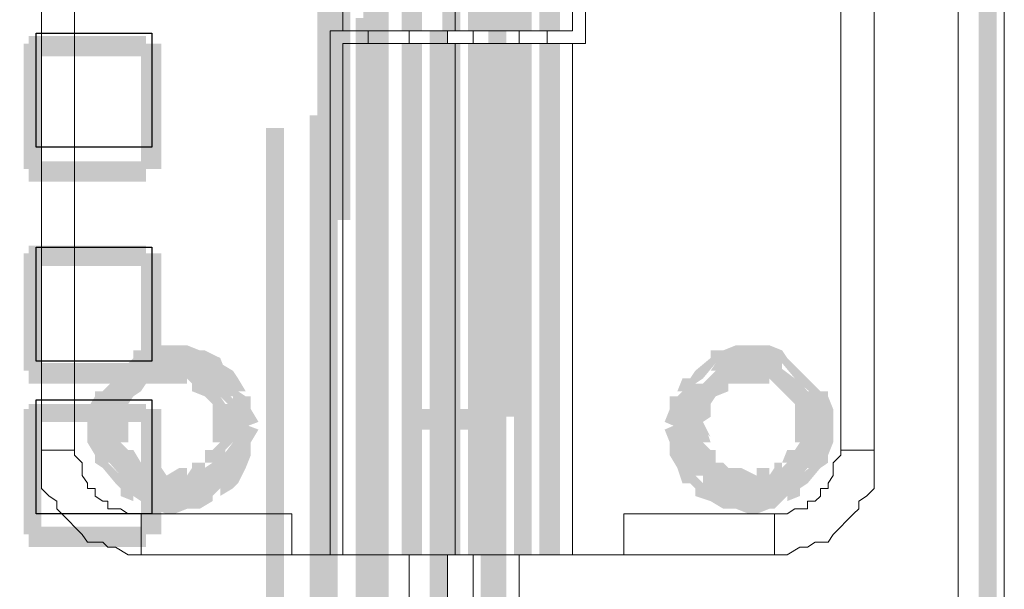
# Model space of a CAD drawing. Header units: millimetres. Extents: x -91 to 1961, y -1152 to 358.
# Tile 145 of 256: x 73.85 to 80.23, y 157.71 to 161.4. Entities that reach past the tile are written whole.
import ezdxf

# ---------------------------------------------------------------- set-up
doc = ezdxf.new("R2010")
doc.units = ezdxf.units.MM
doc.header["$MEASUREMENT"] = 0
doc.layers.get('0').update_dxf_attribs({"linetype": 'CONTINUOUS'})

msp = doc.modelspace()

# ---------------------------------------------------------------- hatches: boundary and pattern name
at = {"true_color": 0xaaaaaa}
h = msp.add_hatch(color=253, dxfattribs=at)
h.paths.add_polyline_path([(74.4179, 176.0703), (74.5503, 176.0703), (74.5503, 175.9876), (74.4179, 175.9876)])
h.paths.add_polyline_path([(34.1813, 128.1239), (36.6795, 128.1239), (36.6795, 127.9915), (34.1813, 127.9915)])
h.paths.add_polyline_path([(32.957, 144.5527), (33.0397, 144.5527), (33.0397, 144.4369), (32.957, 144.4369)])
h.paths.add_polyline_path([(76.3206, 158.8308), (76.4529, 158.8308), (76.4529, 157.9374), (76.3206, 157.9374)])
h.paths.add_polyline_path([(33.1721, 124.9969), (33.2879, 124.9969), (33.2879, 124.9473), (33.1721, 124.9473)])
h.paths.add_polyline_path([(76.3206, 164.638), (76.4529, 164.638), (76.4529, 163.7445), (76.3206, 163.7445)])
h.paths.add_polyline_path([(76.3206, 132.1442), (76.4529, 132.1442), (76.4529, 131.2673), (76.3206, 131.2673)])
h.paths.add_polyline_path([(76.3206, 137.9514), (76.4529, 137.9514), (76.4529, 137.058), (76.3206, 137.058)])
h.paths.add_polyline_path([(32.957, 148.5896), (33.0397, 148.5896), (33.0397, 148.4573), (32.957, 148.4573)])
h.paths.add_polyline_path([(66.9728, 176.7487), (67.0887, 176.7487), (67.0887, 176.6659), (66.9728, 176.6659)])
h = msp.add_hatch(color=253, dxfattribs=at)
h.paths.add_polyline_path([(30.4587, 171.322), (30.5746, 171.322), (30.5746, 171.2062), (30.4587, 171.2062)])
h.paths.add_polyline_path([(29.615, 171.2393), (29.7308, 171.2393), (29.7308, 171.2062), (29.615, 171.2062)])
h.paths.add_polyline_path([(76.7507, 164.638), (76.8831, 164.638), (76.8831, 161.329), (76.7507, 161.329)])
h.paths.add_polyline_path([(32.1132, 124.6991), (32.229, 124.6991), (32.229, 124.5668), (32.1132, 124.5668)])
h = msp.add_hatch(color=253, dxfattribs=at)
h.paths.add_polyline_path([(73.872, 129.1827), (73.9878, 129.1827), (73.9878, 128.372), (73.872, 128.372)])
h.paths.add_polyline_path([(73.6569, 171.0242), (75.8242, 171.0242), (75.8242, 170.9084), (73.6569, 170.9084)])
h.paths.add_polyline_path([(73.9051, 159.1782), (74.6661, 159.1782), (74.6661, 159.0459), (73.9051, 159.0459)])
h.paths.add_polyline_path([(73.9051, 131.5982), (74.6661, 131.5982), (74.6661, 131.4659), (73.9051, 131.4659)])
h.paths.add_polyline_path([(73.9051, 165.5314), (74.6661, 165.5314), (74.6661, 165.399), (73.9051, 165.399)])
h.paths.add_polyline_path([(73.872, 161.2463), (73.9878, 161.2463), (73.9878, 160.4356), (73.872, 160.4356)])
h.paths.add_polyline_path([(73.872, 135.2877), (73.9878, 135.2877), (73.9878, 134.477), (73.872, 134.477)])
h.paths.add_polyline_path([(73.9051, 144.0564), (74.6661, 144.0564), (74.6661, 143.924), (73.9051, 143.924)])
h.paths.add_polyline_path([(73.9051, 139.0103), (74.6661, 139.0103), (74.6661, 138.8779), (73.9051, 138.8779)])
h.paths.add_polyline_path([(74.633, 162.5533), (74.7654, 162.5533), (74.7654, 161.7923), (74.633, 161.7923)])
h = msp.add_hatch(color=253, dxfattribs=at)
h.paths.add_polyline_path([(76.9989, 171.0242), (76.9989, 164.671), (76.8831, 164.671), (76.8831, 171.0242)])
h.paths.add_polyline_path([(76.9989, 161.4945), (76.9989, 155.1413), (76.8831, 155.1413), (76.8831, 161.4945)])
h.paths.add_polyline_path([(76.9989, 151.9647), (76.9989, 145.6116), (76.8831, 145.6116), (76.8831, 151.9647)])
h.paths.add_polyline_path([(76.9989, 142.435), (76.9989, 136.0818), (76.8831, 136.0818), (76.8831, 142.435)])
h.paths.add_polyline_path([(76.9989, 132.9053), (76.9989, 126.5521), (76.8831, 126.5521), (76.8831, 132.9053)])
h = msp.add_hatch(color=253, dxfattribs=at)
h.paths.add_polyline_path([(80.1755, 171.0242), (80.1755, 164.671), (80.0597, 164.671), (80.0597, 171.0242)])
h.paths.add_polyline_path([(80.1755, 161.4945), (80.1755, 155.1413), (80.0597, 155.1413), (80.0597, 161.4945)])
h.paths.add_polyline_path([(80.1755, 151.9647), (80.1755, 145.6116), (80.0597, 145.6116), (80.0597, 151.9647)])
h.paths.add_polyline_path([(80.1755, 142.435), (80.1755, 136.0818), (80.0597, 136.0818), (80.0597, 142.435)])
h.paths.add_polyline_path([(80.1755, 132.9053), (80.1755, 126.5521), (80.0597, 126.5521), (80.0597, 132.9053)])
h = msp.add_hatch(color=253, dxfattribs=at)
h.paths.add_polyline_path([(75.907, 170.9911), (75.907, 164.638), (75.7746, 164.638), (75.7746, 170.9911)])
h.paths.add_polyline_path([(75.907, 161.4614), (75.907, 155.1082), (75.7746, 155.1082), (75.7746, 161.4614)])
h.paths.add_polyline_path([(75.907, 151.9316), (75.907, 145.5785), (75.7746, 145.5785), (75.7746, 151.9316)])
h.paths.add_polyline_path([(75.907, 142.4019), (75.907, 136.0488), (75.7746, 136.0488), (75.7746, 142.4019)])
h.paths.add_polyline_path([(75.907, 132.8722), (75.907, 126.519), (75.7746, 126.519), (75.7746, 132.8722)])
h.paths.add_polyline_path([(75.907, 123.3424), (75.907, 116.9893), (75.7746, 116.9893), (75.7746, 123.3424)])
h.paths.add_polyline_path([(75.907, 113.8127), (75.907, 112.4561), (75.7746, 112.4561), (75.7746, 113.8127)])
h = msp.add_hatch(color=253, dxfattribs=at)
h.paths.add_polyline_path([(75.8573, 112.4561), (75.8573, 118.8092), (75.9897, 118.8092), (75.9897, 112.4561)])
h.paths.add_polyline_path([(75.8573, 121.9858), (75.8573, 128.3389), (75.9897, 128.3389), (75.9897, 121.9858)])
h.paths.add_polyline_path([(75.8573, 131.5155), (75.8573, 137.8687), (75.9897, 137.8687), (75.9897, 131.5155)])
h.paths.add_polyline_path([(75.8573, 141.0453), (75.8573, 147.3984), (75.9897, 147.3984), (75.9897, 141.0453)])
h.paths.add_polyline_path([(75.8573, 150.575), (75.8573, 156.9281), (75.9897, 156.9281), (75.9897, 150.575)])
h.paths.add_polyline_path([(75.8573, 160.1047), (75.8573, 166.4579), (75.9897, 166.4579), (75.9897, 160.1047)])
h.paths.add_polyline_path([(75.8573, 169.6344), (75.8573, 170.9911), (75.9897, 170.9911), (75.9897, 169.6344)])
h = msp.add_hatch(color=253, dxfattribs=at)
h.paths.add_polyline_path([(76.6184, 170.8588), (76.6184, 164.5056), (76.5026, 164.5056), (76.5026, 170.8588)])
h.paths.add_polyline_path([(76.6184, 161.329), (76.6184, 154.9759), (76.5026, 154.9759), (76.5026, 161.329)])
h.paths.add_polyline_path([(76.6184, 151.7993), (76.6184, 145.4461), (76.5026, 145.4461), (76.5026, 151.7993)])
h.paths.add_polyline_path([(76.6184, 142.2696), (76.6184, 135.9164), (76.5026, 135.9164), (76.5026, 142.2696)])
h.paths.add_polyline_path([(76.6184, 132.7398), (76.6184, 126.3867), (76.5026, 126.3867), (76.5026, 132.7398)])
h = msp.add_hatch(color=253, dxfattribs=at)
h.paths.add_polyline_path([(76.0724, 116.4433), (77.2967, 116.4433), (77.2967, 116.311), (76.0724, 116.311)])
h.paths.add_polyline_path([(74.633, 147.7293), (74.7654, 147.7293), (74.7654, 146.9352), (74.633, 146.9352)])
h.paths.add_polyline_path([(73.872, 169.9653), (73.9878, 169.9653), (73.9878, 169.2043), (73.872, 169.2043)])
h.paths.add_polyline_path([(73.872, 151.4188), (73.9878, 151.4188), (73.9878, 150.6577), (73.872, 150.6577)])
h.paths.add_polyline_path([(73.872, 132.8722), (73.9878, 132.8722), (73.9878, 132.1111), (73.872, 132.1111)])
h.paths.add_polyline_path([(73.872, 140.3173), (73.9878, 140.3173), (73.9878, 139.5231), (73.872, 139.5231)])
h.paths.add_polyline_path([(73.872, 133.931), (73.9878, 133.931), (73.9878, 133.1204), (73.872, 133.1204)])
h.paths.add_polyline_path([(75.907, 170.4451), (76.0724, 170.4451), (76.0724, 170.3128), (75.907, 170.3128)])
h.paths.add_polyline_path([(76.1551, 168.526), (76.8831, 168.526), (76.8831, 168.4101), (76.1551, 168.4101)])
h.paths.add_polyline_path([(73.872, 137.6536), (73.9878, 137.6536), (73.9878, 136.8429), (73.872, 136.8429)])
h.paths.add_polyline_path([(73.9051, 164.2078), (74.6661, 164.2078), (74.6661, 164.092), (73.9051, 164.092)])
h.paths.add_polyline_path([(75.907, 168.526), (76.0724, 168.526), (76.0724, 168.4101), (75.907, 168.4101)])
h.paths.add_polyline_path([(74.633, 168.6583), (74.7654, 168.6583), (74.7654, 167.8476), (74.633, 167.8476)])
h.paths.add_polyline_path([(74.633, 150.1117), (74.7654, 150.1117), (74.7654, 149.301), (74.633, 149.301)])
h.paths.add_polyline_path([(74.633, 159.8896), (74.7654, 159.8896), (74.7654, 159.1286), (74.633, 159.1286)])
h.paths.add_polyline_path([(73.9051, 163.6618), (74.6661, 163.6618), (74.6661, 163.5295), (73.9051, 163.5295)])
h = msp.add_hatch(color=253, dxfattribs=at)
h.paths.add_polyline_path([(75.4437, 125.758), (75.4437, 132.1111), (75.5595, 132.1111), (75.5595, 125.758)])
h.paths.add_polyline_path([(75.4437, 135.2877), (75.4437, 141.6409), (75.5595, 141.6409), (75.5595, 135.2877)])
h.paths.add_polyline_path([(75.4437, 144.8174), (75.4437, 151.1706), (75.5595, 151.1706), (75.5595, 144.8174)])
h.paths.add_polyline_path([(75.4437, 154.3472), (75.4437, 160.7003), (75.5595, 160.7003), (75.5595, 154.3472)])
h.paths.add_polyline_path([(75.4437, 163.8769), (75.4437, 170.1473), (75.5595, 170.1473), (75.5595, 163.8769)])
h = msp.add_hatch(color=253, dxfattribs=at)
h.paths.add_polyline_path([(75.725, 125.8407), (75.725, 132.1939), (75.8573, 132.1939), (75.8573, 125.8407)])
h.paths.add_polyline_path([(75.725, 135.3704), (75.725, 141.7236), (75.8573, 141.7236), (75.8573, 135.3704)])
h.paths.add_polyline_path([(75.725, 144.9002), (75.725, 151.2533), (75.8573, 151.2533), (75.8573, 144.9002)])
h.paths.add_polyline_path([(75.725, 154.4299), (75.725, 160.783), (75.8573, 160.783), (75.8573, 154.4299)])
h.paths.add_polyline_path([(75.725, 163.9596), (75.725, 170.0481), (75.8573, 170.0481), (75.8573, 163.9596)])
h = msp.add_hatch(color=253, dxfattribs=at)
h.paths.add_polyline_path([(73.872, 159.8896), (73.9878, 159.8896), (73.9878, 159.1286), (73.872, 159.1286)])
h.paths.add_polyline_path([(73.872, 136.5947), (73.9878, 136.5947), (73.9878, 135.784), (73.872, 135.784)])
h.paths.add_polyline_path([(73.9051, 138.1996), (74.6661, 138.1996), (74.6661, 138.0838), (73.9051, 138.0838)])
h.paths.add_polyline_path([(73.872, 156.2002), (73.9878, 156.2002), (73.9878, 155.406), (73.872, 155.406)])
h.paths.add_polyline_path([(73.9051, 170.015), (74.6661, 170.015), (74.6661, 169.8826), (73.9051, 169.8826)])
h.paths.add_polyline_path([(73.9051, 150.7073), (74.6661, 150.7073), (74.6661, 150.575), (73.9051, 150.575)])
h.paths.add_polyline_path([(73.6569, 112.4891), (75.8242, 112.4891), (75.8242, 112.3733), (73.6569, 112.3733)])
h.paths.add_polyline_path([(73.9051, 158.1194), (74.6661, 158.1194), (74.6661, 157.987), (73.9051, 157.987)])
h.paths.add_polyline_path([(73.9051, 127.8757), (74.6661, 127.8757), (74.6661, 127.7433), (73.9051, 127.7433)])
h.paths.add_polyline_path([(74.633, 153.8343), (74.7654, 153.8343), (74.7654, 153.0236), (74.633, 153.0236)])
h.paths.add_polyline_path([(73.9051, 152.5273), (74.6661, 152.5273), (74.6661, 152.3949), (73.9051, 152.3949)])
h.paths.add_polyline_path([(73.9051, 149.3507), (74.6661, 149.3507), (74.6661, 149.2183), (73.9051, 149.2183)])
h.paths.add_polyline_path([(73.9051, 140.6151), (74.6661, 140.6151), (74.6661, 140.4993), (73.9051, 140.4993)])
h.paths.add_polyline_path([(74.633, 148.7551), (74.7654, 148.7551), (74.7654, 147.994), (74.633, 147.994)])
h.paths.add_polyline_path([(73.9051, 158.9135), (74.6661, 158.9135), (74.6661, 158.7977), (73.9051, 158.7977)])
h = msp.add_hatch(color=253, dxfattribs=at)
h.paths.add_polyline_path([(76.0228, 126.4694), (76.0228, 132.8225), (76.1551, 132.8225), (76.1551, 126.4694)])
h.paths.add_polyline_path([(76.0228, 135.9991), (76.0228, 142.3523), (76.1551, 142.3523), (76.1551, 135.9991)])
h.paths.add_polyline_path([(76.0228, 145.5289), (76.0228, 151.882), (76.1551, 151.882), (76.1551, 145.5289)])
h.paths.add_polyline_path([(76.0228, 155.0586), (76.0228, 161.4117), (76.1551, 161.4117), (76.1551, 155.0586)])
h.paths.add_polyline_path([(76.0228, 164.5883), (76.0228, 169.3863), (76.1551, 169.3863), (76.1551, 164.5883)])
h = msp.add_hatch(color=253, dxfattribs=at)
h.paths.add_polyline_path([(76.1055, 126.8996), (76.1055, 133.2527), (76.2379, 133.2527), (76.2379, 126.8996)])
h.paths.add_polyline_path([(76.1055, 136.4293), (76.1055, 142.7824), (76.2379, 142.7824), (76.2379, 136.4293)])
h.paths.add_polyline_path([(76.1055, 145.959), (76.1055, 152.3122), (76.2379, 152.3122), (76.2379, 145.959)])
h.paths.add_polyline_path([(76.1055, 155.4888), (76.1055, 161.8419), (76.2379, 161.8419), (76.2379, 155.4888)])
h.paths.add_polyline_path([(76.1055, 165.0185), (76.1055, 168.4929), (76.2379, 168.4929), (76.2379, 165.0185)])
h = msp.add_hatch(color=253, dxfattribs=at)
h.paths.add_polyline_path([(76.9658, 168.4929), (76.9658, 162.1397), (76.8335, 162.1397), (76.8335, 168.4929)])
h.paths.add_polyline_path([(76.9658, 158.9631), (76.9658, 152.61), (76.8335, 152.61), (76.8335, 158.9631)])
h.paths.add_polyline_path([(76.9658, 149.4334), (76.9658, 143.0802), (76.8335, 143.0802), (76.8335, 149.4334)])
h.paths.add_polyline_path([(76.9658, 139.9037), (76.9658, 133.5505), (76.8335, 133.5505), (76.8335, 139.9037)])
h.paths.add_polyline_path([(76.9658, 130.3739), (76.9658, 126.8996), (76.8335, 126.8996), (76.8335, 130.3739)])
h = msp.add_hatch(color=253, dxfattribs=at)
h.paths.add_polyline_path([(73.9051, 167.8973), (74.6661, 167.8973), (74.6661, 167.7649), (73.9051, 167.7649)])
h.paths.add_polyline_path([(74.633, 164.9358), (74.7654, 164.9358), (74.7654, 164.1747), (74.633, 164.1747)])
h.paths.add_polyline_path([(73.9051, 162.603), (74.6661, 162.603), (74.6661, 162.4706), (73.9051, 162.4706)])
h.paths.add_polyline_path([(73.9051, 135.8337), (74.6661, 135.8337), (74.6661, 135.7013), (73.9051, 135.7013)])
h.paths.add_polyline_path([(73.9051, 153.8839), (74.6661, 153.8839), (74.6661, 153.7516), (73.9051, 153.7516)])
h.paths.add_polyline_path([(73.872, 126.519), (73.9878, 126.519), (73.9878, 125.7083), (73.872, 125.7083)])
h.paths.add_polyline_path([(74.633, 129.1827), (74.7654, 129.1827), (74.7654, 128.372), (74.633, 128.372)])
h.paths.add_polyline_path([(73.9051, 161.2959), (74.6661, 161.2959), (74.6661, 161.1636), (73.9051, 161.1636)])
h = msp.add_hatch(color=253, dxfattribs=at)
h.paths.add_polyline_path([(73.872, 145.0656), (73.9878, 145.0656), (73.9878, 144.2549), (73.872, 144.2549)])
h.paths.add_polyline_path([(73.9051, 134.5266), (74.6661, 134.5266), (74.6661, 134.3943), (73.9051, 134.3943)])
h.paths.add_polyline_path([(73.9051, 145.6612), (74.6661, 145.6612), (74.6661, 145.5289), (73.9051, 145.5289)])
h.paths.add_polyline_path([(73.9051, 129.2324), (74.6661, 129.2324), (74.6661, 129.1), (73.9051, 129.1)])
h.paths.add_polyline_path([(74.633, 151.4188), (74.7654, 151.4188), (74.7654, 150.6577), (74.633, 150.6577)])
h.paths.add_polyline_path([(73.872, 141.3431), (73.9878, 141.3431), (73.9878, 140.582), (73.872, 140.582)])
h.paths.add_polyline_path([(74.633, 156.2002), (74.7654, 156.2002), (74.7654, 155.406), (74.633, 155.406)])
h.paths.add_polyline_path([(73.872, 163.6122), (73.9878, 163.6122), (73.9878, 162.818), (73.872, 162.818)])
h.paths.add_polyline_path([(74.633, 167.3016), (74.7654, 167.3016), (74.7654, 166.5406), (74.633, 166.5406)])
h.paths.add_polyline_path([(73.9051, 132.9053), (74.6661, 132.9053), (74.6661, 132.7895), (73.9051, 132.7895)])
h.paths.add_polyline_path([(73.872, 147.7293), (73.9878, 147.7293), (73.9878, 146.9352), (73.872, 146.9352)])
h.paths.add_polyline_path([(74.633, 161.2463), (74.7654, 161.2463), (74.7654, 160.4356), (74.633, 160.4356)])
h.paths.add_polyline_path([(73.872, 153.8343), (73.9878, 153.8343), (73.9878, 153.0236), (73.872, 153.0236)])
h = msp.add_hatch(color=253, dxfattribs=at)
h.paths.add_polyline_path([(73.9051, 166.5902), (74.6661, 166.5902), (74.6661, 166.4579), (73.9051, 166.4579)])
h.paths.add_polyline_path([(73.9051, 143.2953), (74.6661, 143.2953), (74.6661, 143.163), (73.9051, 143.163)])
h.paths.add_polyline_path([(74.633, 136.5947), (74.7654, 136.5947), (74.7654, 135.784), (74.633, 135.784)])
h.paths.add_polyline_path([(73.9051, 160.4852), (74.6661, 160.4852), (74.6661, 160.3529), (73.9051, 160.3529)])
h.paths.add_polyline_path([(73.9051, 153.0732), (74.6661, 153.0732), (74.6661, 152.9409), (73.9051, 152.9409)])
h.paths.add_polyline_path([(73.872, 162.5533), (73.9878, 162.5533), (73.9878, 161.7923), (73.872, 161.7923)])
h.paths.add_polyline_path([(76.1551, 126.9326), (76.8831, 126.9326), (76.8831, 126.8168), (76.1551, 126.8168)])
h.paths.add_polyline_path([(73.872, 166.2924), (73.9878, 166.2924), (73.9878, 165.4817), (73.872, 165.4817)])
h.paths.add_polyline_path([(73.872, 157.5237), (73.9878, 157.5237), (73.9878, 156.7131), (73.872, 156.7131)])
h.paths.add_polyline_path([(73.872, 146.3726), (73.9878, 146.3726), (73.9878, 145.6116), (73.872, 145.6116)])
h.paths.add_polyline_path([(73.9051, 125.758), (74.6661, 125.758), (74.6661, 125.6256), (73.9051, 125.6256)])
h.paths.add_polyline_path([(77.2636, 116.9066), (77.3794, 116.9066), (77.3794, 116.3937), (77.2636, 116.3937)])
h.paths.add_polyline_path([(74.633, 163.6122), (74.7654, 163.6122), (74.7654, 162.818), (74.633, 162.818)])
h.paths.add_polyline_path([(73.872, 164.9358), (73.9878, 164.9358), (73.9878, 164.1747), (73.872, 164.1747)])
h.paths.add_polyline_path([(73.9051, 130.7876), (74.6661, 130.7876), (74.6661, 130.6717), (73.9051, 130.6717)])
h.paths.add_polyline_path([(73.9051, 159.9393), (74.6661, 159.9393), (74.6661, 159.8069), (73.9051, 159.8069)])
h.paths.add_polyline_path([(74.633, 133.931), (74.7654, 133.931), (74.7654, 133.1204), (74.633, 133.1204)])
h = msp.add_hatch(color=253, dxfattribs=at)
h.paths.add_polyline_path([(31.8154, 124.6991), (31.9312, 124.6991), (31.9312, 124.5668), (31.8154, 124.5668)])
h.paths.add_polyline_path([(77.0486, 161.2463), (77.1644, 161.2463), (77.1644, 157.9374), (77.0486, 157.9374)])
h.paths.add_polyline_path([(32.6592, 148.6227), (32.7915, 148.6227), (32.7915, 148.4904), (32.6592, 148.4904)])
h.paths.add_polyline_path([(77.0486, 164.638), (77.1644, 164.638), (77.1644, 161.329), (77.0486, 161.329)])
h.paths.add_polyline_path([(74.633, 126.519), (74.7654, 126.519), (74.7654, 125.7083), (74.633, 125.7083)])
h.paths.add_polyline_path([(73.872, 158.8804), (73.9878, 158.8804), (73.9878, 158.0697), (73.872, 158.0697)])
h.paths.add_polyline_path([(75.8242, 112.4891), (76.0724, 112.4891), (76.0724, 112.3733), (75.8242, 112.3733)])
h.paths.add_polyline_path([(73.9051, 133.17), (74.6661, 133.17), (74.6661, 133.0376), (73.9051, 133.0376)])
h.paths.add_polyline_path([(75.907, 124.8149), (76.0724, 124.8149), (76.0724, 124.6991), (75.907, 124.6991)])
h.paths.add_polyline_path([(74.633, 127.8261), (74.7654, 127.8261), (74.7654, 127.065), (74.633, 127.065)])
h = msp.add_hatch(color=253, dxfattribs=at)
h.paths.add_polyline_path([(77.214, 164.638), (77.3464, 164.638), (77.3464, 161.329), (77.214, 161.329)])
h.paths.add_polyline_path([(76.0724, 164.638), (76.2048, 164.638), (76.2048, 161.329), (76.0724, 161.329)])
h.paths.add_polyline_path([(76.9658, 163.7445), (77.0816, 163.7445), (77.0816, 161.329), (76.9658, 161.329)])
for points in [[(76.5853, 164.638), (76.5853, 161.329), (76.7011, 161.329), (76.7011, 164.638)], [(76.9658, 161.2463), (76.9658, 158.8308), (77.0816, 158.8308), (77.0816, 161.2463)], [(75.2617, 158.7481), (75.2286, 158.8308), (75.2286, 158.8804), (75.2286, 158.9631), (75.2617, 158.9135), (75.2286, 158.9631), (75.179, 158.9631), (75.1459, 159.0459), (75.179, 158.9962), (75.0963, 159.0459), (75.0466, 159.0789), (75.0136, 159.1782), (75.0466, 159.1286), (74.9639, 159.1286), (74.8812, 159.1782), (74.7985, 159.1782), (74.7158, 159.1782), (74.7654, 159.1782), (74.6661, 159.1286), (74.633, 159.1286), (74.5834, 159.1286), (74.633, 159.1782), (74.5503, 159.0789), (74.5007, 159.0459), (74.4179, 158.9631), (74.4676, 158.9962), (74.4676, 158.9631), (74.4676, 158.9135), (74.4179, 158.8308), (74.4179, 158.8804), (74.4179, 158.7977), (74.2856, 158.7977), (74.2856, 158.8804), (74.3352, 158.9631), (74.3352, 158.9962), (74.3849, 158.9962), (74.4676, 159.0789), (74.5007, 159.1286), (74.5834, 159.2113), (74.5834, 159.2609), (74.633, 159.2609), (74.7158, 159.294), (74.7985, 159.294), (74.8812, 159.294), (74.9308, 159.294), (75.0136, 159.2609), (74.9639, 159.2609), (75.0466, 159.2609), (75.1459, 159.2113), (75.179, 159.1286), (75.1459, 159.1782), (75.2286, 159.1286), (75.2617, 159.0789), (75.3114, 158.9962), (75.2617, 158.9962), (75.3114, 158.9631), (75.3444, 158.9631), (75.3444, 158.8804), (75.3941, 158.7977)], [(75.179, 158.7977), (75.179, 158.9135), (75.2286, 158.8804), (75.1459, 158.9631), (75.0466, 159.0459), (74.9639, 159.1286), (74.9639, 159.0789), (74.8481, 159.1286), (74.8812, 159.1286), (74.7654, 159.0789), (74.633, 159.0459), (74.633, 159.0789), (74.5503, 158.9962), (74.4676, 158.9135), (74.5007, 158.9135), (74.4676, 158.7977), (74.4676, 158.8308), (74.4676, 158.6984), (74.451, 158.715), (74.5007, 158.6157), (74.5503, 158.4999), (74.633, 158.4006), (74.633, 158.4502), (74.7654, 158.4006), (74.7158, 158.4006), (74.8481, 158.4006), (74.8481, 158.4172), (74.9639, 158.4502), (75.0466, 158.4999), (75.0466, 158.4502), (75.1459, 158.533), (75.1294, 158.533), (75.2286, 158.6653), (75.179, 158.6653), (75.179, 158.7977), (75.3114, 158.7977), (75.3114, 158.6653), (75.2617, 158.6157), (75.179, 158.4999), (75.0963, 158.4006), (75.0963, 158.3675), (75.0136, 158.3179), (75.0136, 158.3344), (74.8812, 158.2848), (74.8481, 158.2848), (74.7158, 158.2848), (74.5834, 158.3179), (74.5834, 158.3675), (74.5007, 158.4502), (74.3849, 158.5826), (74.3352, 158.6653), (74.3352, 158.6984), (74.3352, 158.8308), (74.3849, 158.9631), (74.4179, 158.9631), (74.5007, 159.0459), (74.5834, 159.1286), (74.5834, 159.1782), (74.7158, 159.2113), (74.8481, 159.2609), (74.8812, 159.2609), (75.0136, 159.2113), (75.0136, 159.1782), (75.0963, 159.0789), (75.179, 158.9962), (75.2617, 158.9135), (75.3114, 158.9135), (75.3114, 158.7977)], [(79.0008, 158.7977), (79.0008, 158.8804), (79.0008, 158.8308), (78.9512, 158.9135), (78.9512, 158.9631), (78.9512, 158.9962), (79.0008, 158.9631), (78.9016, 159.0459), (78.8685, 159.0789), (78.7857, 159.1782), (78.7857, 159.1286), (78.7361, 159.1286), (78.6534, 159.1782), (78.5707, 159.1782), (78.4879, 159.1782), (78.521, 159.1782), (78.4383, 159.1286), (78.4052, 159.1286), (78.3225, 159.1286), (78.3556, 159.1782), (78.2729, 159.0789), (78.2232, 159.0459), (78.2729, 159.0459), (78.2232, 158.9631), (78.1901, 158.9631), (78.1405, 158.9135), (78.1901, 158.9631), (78.1901, 158.8804), (78.1901, 158.8308), (78.1405, 158.7481), (78.0247, 158.7977), (78.0578, 158.8804), (78.0578, 158.9631), (78.1074, 158.9631), (78.1405, 158.9962), (78.1074, 158.9962), (78.1405, 159.0789), (78.1901, 159.0789), (78.2232, 159.1286), (78.3225, 159.2113), (78.3225, 159.2609), (78.4052, 159.2609), (78.4879, 159.294), (78.5707, 159.294), (78.6534, 159.294), (78.703, 159.294), (78.7857, 159.2609), (78.7361, 159.2609), (78.7857, 159.2609), (78.8188, 159.2113), (78.9016, 159.1286), (78.9512, 159.0789), (79.0339, 158.9962), (79.0835, 158.9962), (79.0835, 158.9631), (79.1166, 158.8804), (79.1166, 158.7977)], [(78.9512, 158.7481), (78.9016, 158.8804), (78.8685, 158.9631), (78.9016, 158.9631), (78.8188, 159.0459), (78.703, 159.1286), (78.6203, 159.1286), (78.6534, 159.1286), (78.521, 159.0789), (78.4052, 159.0459), (78.4052, 159.0789), (78.3225, 158.9962), (78.2232, 158.9135), (78.2729, 158.9135), (78.2232, 158.7977), (78.2232, 158.8308), (78.2232, 158.6984), (78.2232, 158.715), (78.2729, 158.6157), (78.3225, 158.4999), (78.3059, 158.4999), (78.4052, 158.4006), (78.4052, 158.4502), (78.521, 158.4006), (78.4879, 158.4006), (78.6203, 158.4006), (78.6037, 158.4172), (78.703, 158.4502), (78.6865, 158.4502), (78.8188, 158.4999), (78.8188, 158.4502), (78.9016, 158.533), (78.8685, 158.533), (78.9016, 158.6653), (78.9512, 158.7977), (79.0835, 158.7481), (79.0339, 158.6157), (79.0008, 158.4999), (78.9512, 158.4999), (78.8685, 158.4006), (78.8685, 158.3675), (78.7361, 158.3179), (78.7361, 158.3344), (78.6534, 158.2848), (78.6203, 158.2848), (78.4879, 158.2848), (78.3556, 158.3179), (78.3556, 158.3675), (78.2729, 158.4502), (78.1405, 158.5826), (78.1074, 158.6653), (78.1074, 158.6984), (78.1074, 158.8308), (78.1405, 158.9631), (78.1901, 158.9631), (78.2729, 159.0459), (78.3556, 159.1286), (78.3556, 159.1782), (78.4879, 159.2113), (78.6203, 159.2609), (78.6534, 159.2609), (78.7361, 159.1782), (78.8685, 159.0789), (78.8685, 159.0955), (78.9512, 158.9962), (79.0008, 158.9962), (79.0339, 158.9135), (79.0835, 158.7977)], [(75.0963, 158.7977), (75.0963, 158.8308), (75.0963, 158.9135), (75.1459, 158.8804), (75.0963, 158.9135), (75.0466, 158.9631), (75.0466, 158.9962), (75.0963, 158.9631), (75.0466, 158.9962), (75.0466, 158.9631), (74.9639, 158.9962), (74.9639, 159.0459), (74.9308, 159.0789), (74.9308, 159.0459), (74.8812, 159.0459), (74.7985, 159.0459), (74.7654, 159.0459), (74.6661, 159.0459), (74.7158, 159.0789), (74.6661, 159.0459), (74.633, 158.9962), (74.5834, 158.9631), (74.5503, 158.9135), (74.5007, 158.8804), (74.5503, 158.9135), (74.5503, 158.8308), (74.5503, 158.7977), (74.4179, 158.7977), (74.4179, 158.8308), (74.4179, 158.9135), (74.4676, 158.9135), (74.5007, 158.9631), (74.5503, 158.9962), (74.5834, 159.0459), (74.633, 159.0789), (74.6661, 159.1286), (74.6661, 159.1782), (74.7654, 159.1782), (74.7985, 159.1782), (74.8812, 159.1782), (74.9308, 159.1782), (74.9639, 159.1286), (75.0136, 159.0789), (75.0136, 159.1286), (75.0963, 159.0789), (75.0963, 159.0459), (75.1459, 158.9962), (75.179, 158.9962), (75.179, 158.9631), (75.1459, 158.9631), (75.179, 158.9135), (75.2286, 158.9135), (75.2286, 158.8308), (75.2286, 158.7977)], [(78.8685, 158.7977), (78.8685, 158.8308), (78.8685, 158.9135), (78.9016, 158.8804), (78.8685, 158.9135), (78.8188, 158.9631), (78.7857, 158.9962), (78.7361, 159.0459), (78.703, 159.0789), (78.703, 159.0459), (78.6203, 159.0459), (78.5707, 159.0459), (78.4879, 159.0459), (78.4383, 159.0459), (78.4879, 159.0789), (78.4383, 159.0459), (78.4383, 158.9962), (78.3556, 158.9631), (78.3556, 158.9962), (78.3225, 158.9631), (78.3556, 158.9962), (78.3556, 158.9631), (78.3225, 158.9135), (78.2729, 158.8804), (78.3225, 158.9135), (78.3225, 158.8308), (78.2729, 158.7977), (78.2232, 158.7481), (78.1901, 158.7977), (78.2232, 158.8308), (78.1901, 158.8308), (78.1901, 158.9135), (78.2232, 158.9135), (78.2729, 158.9631), (78.2232, 158.9631), (78.2232, 158.9962), (78.2729, 158.9962), (78.3225, 159.0459), (78.3225, 159.0789), (78.4052, 159.1286), (78.4052, 159.0789), (78.4383, 159.1286), (78.4383, 159.1782), (78.4879, 159.1782), (78.5707, 159.1782), (78.6203, 159.1782), (78.703, 159.1782), (78.7361, 159.1286), (78.7857, 159.0789), (78.8188, 159.0459), (78.8685, 158.9962), (78.9016, 158.9631), (78.9512, 158.9135), (79.0008, 158.9135), (79.0008, 158.8308), (79.0008, 158.7977)], [(76.3702, 158.8804), (76.3702, 158.7481), (76.668, 158.7481), (76.668, 158.8804)], [(76.668, 158.8804), (76.668, 158.7481), (76.9989, 158.7481), (76.9989, 158.8804)], [(74.4179, 158.7977), (74.4179, 158.6984), (74.4179, 158.715), (74.4676, 158.6157), (74.451, 158.6157), (74.4676, 158.533), (74.4179, 158.533), (74.5007, 158.4502), (74.5503, 158.4006), (74.5503, 158.4502), (74.633, 158.4006), (74.633, 158.3675), (74.6661, 158.3179), (74.633, 158.3675), (74.7158, 158.3675), (74.7654, 158.3675), (74.8481, 158.3179), (74.7985, 158.3179), (74.8812, 158.3675), (74.9639, 158.3675), (75.0466, 158.4006), (75.0466, 158.3675), (75.0963, 158.4006), (75.0963, 158.4502), (75.179, 158.4999), (75.1459, 158.4502), (75.179, 158.533), (75.2286, 158.6157), (75.2286, 158.6984), (75.2286, 158.715), (75.2617, 158.7977), (75.3941, 158.7481), (75.3444, 158.6653), (75.3444, 158.6984), (75.3444, 158.6157), (75.3444, 158.5826), (75.3114, 158.4999), (75.2617, 158.4006), (75.2286, 158.3675), (75.1459, 158.3179), (75.1459, 158.3675), (75.0963, 158.3179), (75.0963, 158.2848), (75.0136, 158.2352), (74.9639, 158.2352), (74.8812, 158.2352), (74.9308, 158.2352), (74.8481, 158.2021), (74.7985, 158.2021), (74.7158, 158.2352), (74.633, 158.2352), (74.633, 158.2848), (74.5834, 158.3179), (74.5834, 158.2848), (74.5007, 158.3179), (74.5007, 158.3675), (74.4676, 158.4006), (74.3849, 158.4999), (74.3352, 158.533), (74.3352, 158.6157), (74.3352, 158.5826), (74.2856, 158.6653), (74.2856, 158.6984), (74.2856, 158.7977)], [(74.5503, 158.7977), (74.5503, 158.6984), (74.5503, 158.6653), (74.5007, 158.6653), (74.5503, 158.6157), (74.5834, 158.6157), (74.633, 158.533), (74.5834, 158.533), (74.633, 158.4999), (74.5834, 158.533), (74.633, 158.533), (74.6661, 158.4999), (74.7158, 158.4502), (74.6661, 158.4999), (74.7654, 158.4999), (74.7985, 158.4502), (74.8481, 158.4006), (74.7985, 158.4502), (74.8812, 158.4999), (74.9308, 158.4999), (74.9308, 158.4502), (74.9639, 158.4999), (74.9639, 158.533), (75.0466, 158.533), (75.0466, 158.4999), (75.0963, 158.533), (75.0466, 158.533), (75.0466, 158.6157), (75.0963, 158.6157), (75.1459, 158.6653), (75.0963, 158.6653), (75.0963, 158.6984), (75.0963, 158.7977), (75.2286, 158.7977), (75.2286, 158.6984), (75.2286, 158.6653), (75.179, 158.6157), (75.1459, 158.5826), (75.179, 158.6157), (75.179, 158.533), (75.1459, 158.4999), (75.0963, 158.4502), (75.0466, 158.4006), (74.9639, 158.4006), (75.0136, 158.4502), (74.9639, 158.4006), (74.9308, 158.3675), (74.8812, 158.3675), (74.9308, 158.3675), (74.8481, 158.3179), (74.7985, 158.3675), (74.7654, 158.4006), (74.7654, 158.3675), (74.6661, 158.3675), (74.6661, 158.4006), (74.633, 158.4502), (74.633, 158.4006), (74.5834, 158.4006), (74.5834, 158.4502), (74.5503, 158.4999), (74.5007, 158.4999), (74.4676, 158.5826), (74.5007, 158.5826), (74.4676, 158.6157), (74.4179, 158.6653), (74.4179, 158.6984), (74.4179, 158.7977)], [(78.1405, 158.7977), (78.1901, 158.6984), (78.1901, 158.715), (78.1901, 158.6157), (78.2232, 158.533), (78.2729, 158.4502), (78.2232, 158.4502), (78.2729, 158.4006), (78.2729, 158.4502), (78.3556, 158.4006), (78.4383, 158.3675), (78.4052, 158.3675), (78.4879, 158.3675), (78.521, 158.3675), (78.6203, 158.3179), (78.5707, 158.3179), (78.6534, 158.3675), (78.7361, 158.3675), (78.7361, 158.3179), (78.7857, 158.3675), (78.7857, 158.4006), (78.8685, 158.4502), (78.8685, 158.4006), (78.9016, 158.4502), (79.0008, 158.533), (78.9512, 158.533), (78.9512, 158.6157), (79.0008, 158.6984), (78.9843, 158.715), (79.0008, 158.7977), (79.1166, 158.7977), (79.1166, 158.6984), (79.1166, 158.6653), (79.0835, 158.5826), (79.0835, 158.6157), (79.0835, 158.533), (79.0339, 158.4999), (78.9512, 158.4006), (78.9016, 158.3675), (78.9016, 158.3179), (78.8188, 158.2848), (78.8188, 158.3179), (78.7857, 158.2848), (78.7361, 158.2352), (78.6534, 158.2352), (78.703, 158.2352), (78.6203, 158.2021), (78.5707, 158.2021), (78.4879, 158.2352), (78.4052, 158.2352), (78.3225, 158.2848), (78.2232, 158.3179), (78.2232, 158.3675), (78.1901, 158.4006), (78.1405, 158.4006), (78.1074, 158.4999), (78.0578, 158.5826), (78.0578, 158.6157), (78.0578, 158.6984), (78.0578, 158.6653), (78.0247, 158.7481)], [(78.2729, 158.7977), (78.3225, 158.6984), (78.3059, 158.715), (78.3225, 158.6653), (78.2729, 158.6653), (78.3225, 158.6157), (78.3556, 158.6157), (78.3556, 158.533), (78.3225, 158.533), (78.3556, 158.4999), (78.3225, 158.533), (78.4052, 158.533), (78.4383, 158.4999), (78.4879, 158.4502), (78.4383, 158.4999), (78.4879, 158.4999), (78.521, 158.4999), (78.6203, 158.4502), (78.5707, 158.4006), (78.6203, 158.4502), (78.6203, 158.4999), (78.703, 158.4999), (78.703, 158.4502), (78.7361, 158.4999), (78.7361, 158.533), (78.7857, 158.533), (78.7857, 158.4999), (78.8188, 158.533), (78.7857, 158.533), (78.8188, 158.6157), (78.8685, 158.6157), (78.9016, 158.6653), (78.8685, 158.6653), (78.8685, 158.6984), (78.8685, 158.7977), (79.0008, 158.7977), (79.0008, 158.6984), (79.0008, 158.6653), (78.9512, 158.6157), (78.9016, 158.5826), (78.9512, 158.5826), (78.9016, 158.4999), (78.8685, 158.4999), (78.8188, 158.4502), (78.7857, 158.4006), (78.7361, 158.4006), (78.7857, 158.4502), (78.7361, 158.4006), (78.703, 158.3675), (78.6203, 158.3675), (78.6534, 158.4006), (78.6203, 158.3675), (78.5707, 158.3179), (78.4879, 158.3675), (78.4383, 158.3675), (78.4383, 158.4006), (78.4052, 158.4502), (78.4052, 158.4006), (78.3225, 158.4006), (78.3225, 158.4502), (78.2729, 158.4999), (78.2232, 158.533), (78.2232, 158.6157), (78.2729, 158.5826), (78.2232, 158.6157), (78.1901, 158.6653), (78.1901, 158.6984), (78.1901, 158.6653), (78.1405, 158.7481)]]:
    msp.add_hatch(color=253, dxfattribs=at).paths.add_polyline_path(points)
h = msp.add_hatch(color=253, dxfattribs=at)
h.paths.add_polyline_path([(76.668, 163.7942), (76.9989, 163.7942), (76.9989, 163.6618), (76.668, 163.6618)])
h.paths.add_polyline_path([(76.0724, 161.2463), (76.2048, 161.2463), (76.2048, 157.9374), (76.0724, 157.9374)])
h = msp.add_hatch(color=253, dxfattribs=at)
h.paths.add_polyline_path([(76.3206, 163.7445), (76.4529, 163.7445), (76.4529, 161.329), (76.3206, 161.329)])
h.paths.add_polyline_path([(77.1644, 124.6495), (77.2967, 124.6495), (77.2967, 124.5668), (77.1644, 124.5668)])
h = msp.add_hatch(color=253, dxfattribs=at)
h.paths.add_polyline_path([(34.3964, 141.7236), (36.4645, 141.7236), (36.4645, 141.5912), (34.3964, 141.5912)])
h.paths.add_polyline_path([(76.5853, 161.2463), (76.7011, 161.2463), (76.7011, 157.9374), (76.5853, 157.9374)])
h = msp.add_hatch(color=253, dxfattribs=at)
h.paths.add_polyline_path([(77.214, 161.2463), (77.3464, 161.2463), (77.3464, 157.9374), (77.214, 157.9374)])
h.paths.add_polyline_path([(76.3206, 161.2463), (76.4529, 161.2463), (76.4529, 158.8308), (76.3206, 158.8308)])
h = msp.add_hatch(color=253, dxfattribs=at)
h.paths.add_polyline_path([(78.3225, 124.6991), (78.4383, 124.6991), (78.4383, 124.5668), (78.3225, 124.5668)])
h.paths.add_polyline_path([(76.7507, 161.2463), (76.8831, 161.2463), (76.8831, 157.9374), (76.7507, 157.9374)])
h = msp.add_hatch(color=253, dxfattribs=at)
h.paths.add_polyline_path([(73.872, 142.6997), (73.9878, 142.6997), (73.9878, 141.889), (73.872, 141.889)])
h.paths.add_polyline_path([(73.9051, 132.1442), (74.6661, 132.1442), (74.6661, 132.0284), (73.9051, 132.0284)])
h.paths.add_polyline_path([(73.9051, 146.9682), (74.6661, 146.9682), (74.6661, 146.8524), (73.9051, 146.8524)])
h.paths.add_polyline_path([(73.872, 131.5486), (73.9878, 131.5486), (73.9878, 130.7545), (73.872, 130.7545)])
h.paths.add_polyline_path([(73.9051, 130.2416), (74.6661, 130.2416), (74.6661, 130.1092), (73.9051, 130.1092)])
h.paths.add_polyline_path([(73.9051, 156.7627), (74.6661, 156.7627), (74.6661, 156.6303), (73.9051, 156.6303)])
h.paths.add_polyline_path([(73.872, 155.1413), (73.9878, 155.1413), (73.9878, 154.3472), (73.872, 154.3472)])
h.paths.add_polyline_path([(73.9051, 128.4217), (74.6661, 128.4217), (74.6661, 128.2893), (73.9051, 128.2893)])
h.paths.add_polyline_path([(74.633, 158.8804), (74.7654, 158.8804), (74.7654, 158.0697), (74.633, 158.0697)])
h.paths.add_polyline_path([(74.633, 137.6536), (74.7654, 137.6536), (74.7654, 136.8429), (74.633, 136.8429)])
h.paths.add_polyline_path([(73.9051, 141.3761), (74.6661, 141.3761), (74.6661, 141.2603), (73.9051, 141.2603)])
h.paths.add_polyline_path([(74.633, 142.6997), (74.7654, 142.6997), (74.7654, 141.889), (74.633, 141.889)])
h.paths.add_polyline_path([(73.9051, 145.1152), (74.6661, 145.1152), (74.6661, 144.9829), (73.9051, 144.9829)])
h.paths.add_polyline_path([(73.872, 152.4776), (73.9878, 152.4776), (73.9878, 151.6669), (73.872, 151.6669)])
h.paths.add_polyline_path([(73.9051, 140.3669), (74.6661, 140.3669), (74.6661, 140.2346), (73.9051, 140.2346)])
h.paths.add_polyline_path([(73.9051, 157.5568), (74.6661, 157.5568), (74.6661, 157.441), (73.9051, 157.441)])

# ---------------------------------------------------------------- linework, layer by layer
at = {"color": 7, "linetype": 'Continuous', "lineweight": 5}
for points in [[(79.9273, 171.0242), (79.9273, 124.8149), (79.9273, 124.8149)], [(76.668, 164.638), (76.668, 161.329), (76.668, 161.329)], [(76.3702, 161.329), (76.3702, 161.2463), (76.3702, 161.2463)], [(77.0816, 161.2463), (77.0816, 161.329), (77.0816, 161.329)], [(76.668, 157.9374), (76.668, 161.2463), (76.668, 161.2463)], [(74.2029, 158.6157), (73.9878, 158.6157), (73.9878, 158.6157)], [(79.1663, 158.6157), (79.3813, 158.6157), (79.3813, 158.6157)], [(74.633, 158.2021), (74.633, 157.9374), (74.633, 157.9374)], [(78.7361, 158.2021), (78.7361, 157.9374), (78.7361, 157.9374)], [(76.3702, 157.9374), (76.3702, 137.9514), (76.3702, 137.9514)], [(77.0816, 137.9514), (77.0816, 157.9374), (77.0816, 157.9374)]]:
    msp.add_lwpolyline(points, dxfattribs=at)
at = {"color": 7, "linetype": 'Continuous', "lineweight": 20}
for points in [[(80.2251, 124.8149), (80.2251, 171.0242), (80.2251, 171.0242)], [(75.9401, 164.638), (75.9401, 161.329), (75.9401, 161.329)], [(77.4291, 164.638), (77.4291, 161.329), (77.4291, 161.329)], [(77.5118, 164.638), (77.5118, 161.2463), (77.5118, 161.2463)], [(73.9878, 158.6157), (73.9878, 163.9596), (73.9878, 163.9596)], [(74.2029, 163.9596), (74.2029, 158.6157), (74.2029, 158.6157)], [(79.1663, 158.6157), (79.1663, 163.9596), (79.1663, 163.9596)], [(79.3813, 163.9596), (79.3813, 158.6157), (79.3813, 158.6157)], [(75.8573, 157.9374), (75.8573, 161.329), (75.8573, 161.329)], [(75.9401, 161.329), (75.8573, 161.329), (75.8573, 161.329)], [(76.668, 161.329), (75.9401, 161.329), (75.9401, 161.329)], [(76.1055, 161.2463), (76.1055, 161.329), (76.1055, 161.329)], [(76.6184, 161.329), (76.6184, 161.2463), (76.6184, 161.2463)], [(77.4291, 161.329), (76.668, 161.329), (76.668, 161.329)], [(76.7838, 161.329), (76.7838, 161.2463), (76.7838, 161.2463)], [(77.2636, 161.329), (77.2636, 161.2463), (77.2636, 161.2463)], [(75.9401, 157.9374), (75.9401, 161.2463), (75.9401, 161.2463)], [(75.9401, 161.2463), (76.668, 161.2463), (76.668, 161.2463)], [(76.668, 161.2463), (77.4291, 161.2463), (77.4291, 161.2463)], [(77.4291, 157.9374), (77.4291, 161.2463), (77.4291, 161.2463)], [(77.4291, 161.2463), (77.5118, 161.2463), (77.5118, 161.2463)], [(73.9878, 158.6157), (73.9878, 158.533), (73.9878, 158.533)], [(74.2029, 158.6157), (74.2029, 158.5826), (74.2029, 158.5826)], [(74.2029, 158.5826), (74.2525, 158.533), (74.2525, 158.533)], [(79.1166, 158.533), (79.1663, 158.5826), (79.1663, 158.5826)], [(79.1663, 158.5826), (79.1663, 158.6157), (79.1663, 158.6157)], [(79.3813, 158.533), (79.3813, 158.6157), (79.3813, 158.6157)], [(73.9878, 158.533), (73.9878, 158.4999), (73.9878, 158.4999)], [(73.9878, 158.4999), (73.9878, 158.4502), (73.9878, 158.4502)], [(74.2525, 158.533), (74.2525, 158.4999), (74.2525, 158.4999)], [(74.2525, 158.4999), (74.2525, 158.4502), (74.2525, 158.4502)], [(79.1166, 158.4999), (79.1166, 158.533), (79.1166, 158.533)], [(79.1166, 158.4502), (79.1166, 158.4999), (79.1166, 158.4999)], [(79.3813, 158.4999), (79.3813, 158.533), (79.3813, 158.533)], [(79.3813, 158.4502), (79.3813, 158.4999), (79.3813, 158.4999)], [(73.9878, 158.4502), (73.9878, 158.3675), (73.9878, 158.3675)], [(74.2525, 158.4502), (74.2856, 158.4006), (74.2856, 158.4006)], [(79.0835, 158.4006), (79.1166, 158.4502), (79.1166, 158.4502)], [(79.3813, 158.3675), (79.3813, 158.4502), (79.3813, 158.4502)], [(73.9878, 158.3675), (74.0374, 158.3179), (74.0374, 158.3179)], [(74.2856, 158.4006), (74.2856, 158.3675), (74.2856, 158.3675)], [(74.2856, 158.3675), (74.3352, 158.3675), (74.3352, 158.3675)], [(74.3352, 158.3675), (74.3352, 158.3179), (74.3352, 158.3179)], [(79.0339, 158.3179), (79.0339, 158.3675), (79.0339, 158.3675)], [(79.0339, 158.3675), (79.0835, 158.3675), (79.0835, 158.3675)], [(79.0835, 158.3675), (79.0835, 158.4006), (79.0835, 158.4006)], [(79.3317, 158.3179), (79.3813, 158.3675), (79.3813, 158.3675)], [(74.0374, 158.3179), (74.0871, 158.2848), (74.0871, 158.2848)], [(74.3352, 158.3179), (74.3849, 158.2848), (74.3849, 158.2848)], [(79.0008, 158.2848), (79.0339, 158.3179), (79.0339, 158.3179)], [(79.2821, 158.2848), (79.3317, 158.3179), (79.3317, 158.3179)], [(74.0871, 158.2848), (74.0871, 158.2352), (74.0871, 158.2352)], [(74.3849, 158.2848), (74.4179, 158.2848), (74.4179, 158.2848)], [(74.4179, 158.2848), (74.4179, 158.2352), (74.4179, 158.2352)], [(78.9512, 158.2352), (78.9512, 158.2848), (78.9512, 158.2848)], [(78.9512, 158.2848), (79.0008, 158.2848), (79.0008, 158.2848)], [(79.2821, 158.2352), (79.2821, 158.2848), (79.2821, 158.2848)], [(74.0871, 158.2352), (74.1201, 158.2021), (74.1201, 158.2021)], [(74.1201, 158.2021), (74.1698, 158.1524), (74.1698, 158.1524)], [(74.4179, 158.2352), (74.4676, 158.2352), (74.4676, 158.2352)], [(74.4676, 158.2352), (74.5007, 158.2352), (74.5007, 158.2352)], [(74.5007, 158.2352), (74.5503, 158.2021), (74.5503, 158.2021)], [(74.5503, 158.2021), (74.5834, 158.2021), (74.5834, 158.2021)], [(74.5834, 158.2021), (74.633, 158.2021), (74.633, 158.2021)], [(74.633, 158.2021), (75.6092, 158.2021), (75.6092, 158.2021)], [(75.6092, 158.2021), (75.6092, 157.9374), (75.6092, 157.9374)], [(77.76, 158.2021), (78.7361, 158.2021), (78.7361, 158.2021)], [(77.76, 158.2021), (77.76, 157.9374), (77.76, 157.9374)], [(78.7361, 158.2021), (78.7857, 158.2021), (78.7857, 158.2021)], [(78.7857, 158.2021), (78.8188, 158.2021), (78.8188, 158.2021)], [(78.8188, 158.2021), (78.8685, 158.2352), (78.8685, 158.2352)], [(78.8685, 158.2352), (78.9016, 158.2352), (78.9016, 158.2352)], [(78.9016, 158.2352), (78.9512, 158.2352), (78.9512, 158.2352)], [(79.1994, 158.1524), (79.249, 158.2021), (79.249, 158.2021)], [(79.249, 158.2021), (79.2821, 158.2352), (79.2821, 158.2352)], [(74.1698, 158.1524), (74.2029, 158.1194), (74.2029, 158.1194)], [(74.2029, 158.1194), (74.2525, 158.0697), (74.2525, 158.0697)], [(79.1166, 158.0697), (79.1663, 158.1194), (79.1663, 158.1194)], [(79.1663, 158.1194), (79.1994, 158.1524), (79.1994, 158.1524)], [(74.2525, 158.0697), (74.2856, 158.0201), (74.2856, 158.0201)], [(79.0835, 158.0201), (79.1166, 158.0697), (79.1166, 158.0697)], [(74.2856, 158.0201), (74.3849, 158.0201), (74.3849, 158.0201)], [(74.3849, 158.0201), (74.4179, 157.987), (74.4179, 157.987)], [(74.4179, 157.987), (74.4676, 157.987), (74.4676, 157.987)], [(74.4676, 157.987), (74.5503, 157.9374), (74.5503, 157.9374)], [(78.8188, 157.9374), (78.9016, 157.987), (78.9016, 157.987)], [(78.9016, 157.987), (78.9512, 157.987), (78.9512, 157.987)], [(78.9512, 157.987), (79.0008, 158.0201), (79.0008, 158.0201)], [(79.0008, 158.0201), (79.0835, 158.0201), (79.0835, 158.0201)], [(74.5503, 157.9374), (74.5834, 157.9374), (74.5834, 157.9374)], [(74.5834, 157.9374), (74.633, 157.9374), (74.633, 157.9374)], [(75.6092, 157.9374), (74.633, 157.9374), (74.633, 157.9374)], [(75.6092, 157.9374), (75.8573, 157.9374), (75.8573, 157.9374)], [(75.8573, 157.9374), (75.9401, 157.9374), (75.9401, 157.9374)], [(76.668, 157.9374), (75.9401, 157.9374), (75.9401, 157.9374)], [(76.6184, 157.9374), (76.6184, 137.9514), (76.6184, 137.9514)], [(77.4291, 157.9374), (76.668, 157.9374), (76.668, 157.9374)], [(76.7838, 157.9374), (76.7838, 137.9514), (76.7838, 137.9514)], [(77.76, 157.9374), (77.4291, 157.9374), (77.4291, 157.9374)], [(78.7361, 157.9374), (77.76, 157.9374), (77.76, 157.9374)], [(78.7361, 157.9374), (78.7857, 157.9374), (78.7857, 157.9374)], [(78.7857, 157.9374), (78.8188, 157.9374), (78.8188, 157.9374)]]:
    msp.add_lwpolyline(points, dxfattribs=at)
for points in [[(73.9532, 161.3133), (74.7041, 161.3133), (74.7041, 160.5752), (73.9532, 160.5752)], [(73.9532, 159.9292), (74.7041, 159.9292), (74.7041, 159.1911), (73.9532, 159.1911)], [(73.9532, 158.9405), (74.7041, 158.9405), (74.7041, 158.2025), (73.9532, 158.2025)]]:
    msp.add_lwpolyline(points, close=True)

doc.saveas('drawing.dxf')
